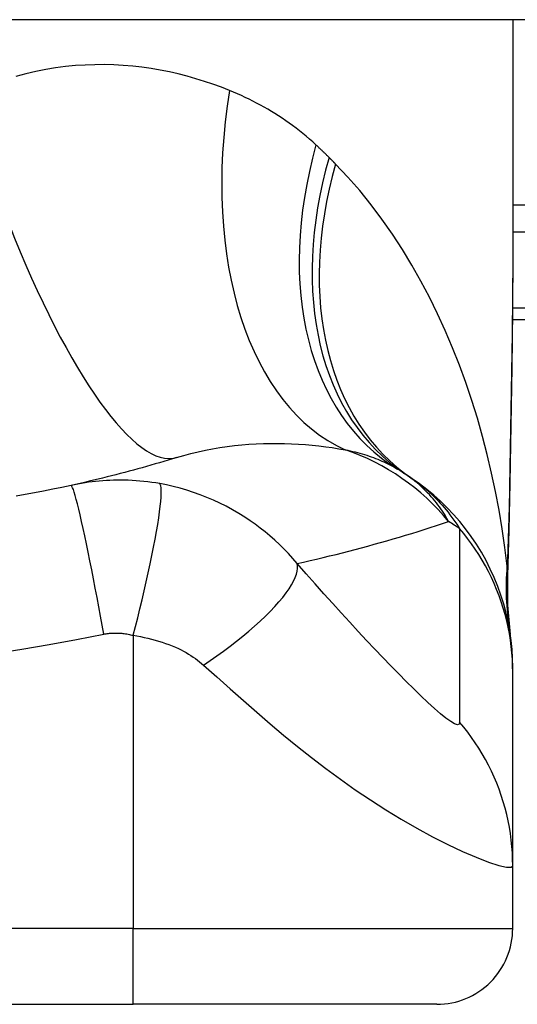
# Model space of a CAD drawing. Header units: inches. Extents: x 20 to 683, y 61 to 320.
# Tile 145 of 204: x 24.726 to 24.984, y 318.877 to 319.388. Entities that reach past the tile are written whole.
import ezdxf

# ---------------------------------------------------------------- set-up
doc = ezdxf.new("R2010")
doc.units = ezdxf.units.IN
doc.header["$MEASUREMENT"] = 0
doc.layers.add('Visible Edges(ANSI)', color=7, linetype='Continuous', lineweight=25)
doc.layers.add('Visible Tangent Edges(ANSI)', color=7, linetype='Continuous', lineweight=25)

msp = doc.modelspace()

# ---------------------------------------------------------------- linework, layer by layer
at = {"layer": 'Visible Edges(ANSI)'}
for p, q in [((92.05184244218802, 319.3877752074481), (20.44684244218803, 319.3877752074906)), ((24.98170070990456, 319.3877752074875), (24.98170070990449, 319.2658266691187)), ((24.98151299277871, 319.2322752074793), (25.34784244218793, 319.2322752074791)), ((24.98170071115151, 319.0492261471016), (24.98170071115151, 319.051647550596)), ((24.98170071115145, 318.9488004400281), (24.98170071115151, 319.0492261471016)), ((24.98170070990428, 318.9162633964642), (24.98170070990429, 318.9488004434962)), ((24.41083456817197, 318.8768933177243), (24.78485031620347, 318.8768933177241)), ((24.94233063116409, 318.876893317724), (24.78485031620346, 318.8768933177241))]:
    msp.add_line(p, q, dxfattribs=at)
at = {"layer": 'Visible Edges(ANSI)', "flags": 128}
for points in [[(24.98170071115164, 319.265826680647), (24.98155726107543, 319.2368132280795), (24.98119647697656, 319.2073124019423), (24.98072271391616, 319.1774247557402), (24.98024033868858, 319.1472508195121)], [(24.80734291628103, 319.1605829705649), (24.80513808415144, 319.1599024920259), (24.8029266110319, 319.1592285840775), (24.80070849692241, 319.1585612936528), (24.79848374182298, 319.1579006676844), (24.79625232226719, 319.1572466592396), (24.79401426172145, 319.156599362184), (24.79176953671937, 319.1559587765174), (24.78951817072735, 319.1553249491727), (24.78726011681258, 319.1546978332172), (24.78499542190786, 319.1540775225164), (24.7827240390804, 319.1534640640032), (24.7804459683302, 319.1528573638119), (24.77816120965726, 319.1522576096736), (24.77586973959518, 319.1516647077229), (24.77357158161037, 319.1510787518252), (24.77126668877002, 319.1504997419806), (24.76895508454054, 319.149927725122), (24.76663674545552, 319.1493627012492), (24.76431164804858, 319.1488047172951), (24.7619798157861, 319.1482538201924), (24.7596412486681, 319.1477100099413), (24.75729589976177, 319.1471733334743), (24.75494376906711, 319.1466437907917), (24.75258488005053, 319.1461214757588)], [(24.98170071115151, 319.051647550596), (24.98160935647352, 319.0562920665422), (24.98133210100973, 319.0609715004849), (24.98086476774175, 319.065674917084), (24.98020396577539, 319.0703910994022), (24.97934719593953, 319.0751083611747), (24.97829288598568, 319.0798145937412), (24.97704047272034, 319.0844975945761), (24.97559034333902, 319.0891449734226), (24.97394396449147, 319.0937442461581), (24.9721038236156, 319.0982831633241), (24.97007341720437, 319.1027494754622), (24.96785728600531, 319.1071314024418), (24.96546094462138, 319.1114173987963), (24.96289079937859, 319.1155965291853), (24.96015419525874, 319.1196583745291), (24.95725925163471, 319.1235932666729), (24.95421479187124, 319.1273922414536), (24.95103034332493, 319.1310471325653), (24.9477159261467, 319.1345507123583), (24.94428205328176, 319.1378965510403), (24.94073956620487, 319.1410793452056), (24.93709957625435, 319.144094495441), (24.93337332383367, 319.1469385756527), (24.9295721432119, 319.149609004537)], [(24.75258488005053, 319.1461214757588), (24.74785809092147, 319.1451008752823), (24.74312698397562, 319.1441140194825), (24.73838036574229, 319.1431584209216), (24.7336250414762, 319.1422354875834), (24.7288613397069, 319.1413450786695), (24.72408961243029, 319.1404872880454)], [(24.98024033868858, 319.1472508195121), (24.97973954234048, 319.1229459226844), (24.97889871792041, 319.0991470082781)], [(24.97889871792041, 319.0991470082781), (24.9789470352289, 319.0839711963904), (24.98044099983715, 319.068851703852)]]:
    msp.add_lwpolyline(points, dxfattribs=at)
at = {"layer": 'Visible Edges(ANSI)'}
for centre, radius, start, end in [((24.86054366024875, 319.053682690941), 0.1181102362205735, 56.47918401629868, 58.69993221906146), ((24.59784244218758, 318.6570975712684), 0.59381149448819, 56.03787205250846, 56.47918401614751), ((24.94233063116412, 318.9162633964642), 0.0393700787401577, 269.9999999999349, 0)]:
    msp.add_arc(centre, radius, start, end, dxfattribs=at)
at = {"layer": 'Visible Tangent Edges(ANSI)'}
for p, q in [((25.53893598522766, 319.2916101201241), (24.9817007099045, 319.2916101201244)), ((24.98170070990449, 319.2776906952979), (25.53893598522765, 319.2776906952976)), ((25.34784244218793, 319.2380408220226), (24.98156837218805, 319.2380408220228)), ((24.78485031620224, 319.0683426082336), (24.78485031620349, 318.9162633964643)), ((24.78485031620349, 318.9162633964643), (24.410834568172, 318.9162633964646)), ((24.78485031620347, 318.8768933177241), (24.78485031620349, 318.9162633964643)), ((24.78485031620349, 318.9162633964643), (24.98170070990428, 318.9162633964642))]:
    msp.add_line(p, q, dxfattribs=at)
at = {"layer": 'Visible Tangent Edges(ANSI)', "flags": 128}
for points in [[(24.83485616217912, 319.3510118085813), (24.83056481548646, 319.352689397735), (24.82621081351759, 319.3542746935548), (24.82179638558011, 319.3557631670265), (24.81732376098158, 319.3571502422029), (24.8127951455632, 319.3584313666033), (24.80821281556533, 319.3596019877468), (24.80357897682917, 319.3606575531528), (24.79889583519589, 319.3615935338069), (24.79416564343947, 319.3624053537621), (24.78939063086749, 319.3630884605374), (24.78457255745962, 319.3636391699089), (24.77971254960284, 319.3640537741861), (24.77481178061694, 319.3643277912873), (24.7698714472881, 319.3644567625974), (24.76489272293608, 319.3644362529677), (24.75987680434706, 319.3642618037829), (24.75482486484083, 319.3639289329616), (24.74973810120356, 319.363433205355), (24.74461768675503, 319.3627701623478), (24.73947030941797, 319.3619353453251), (24.73430488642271, 319.3609255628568), (24.72912714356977, 319.3597381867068), (24.72394285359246, 319.3583705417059)], [(24.87965353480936, 319.3228033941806), (24.87797521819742, 319.324323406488), (24.87627909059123, 319.3258125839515), (24.87456536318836, 319.3272709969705), (24.87283427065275, 319.3286987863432), (24.87108597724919, 319.3300960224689), (24.86932074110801, 319.3314628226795), (24.86753870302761, 319.332799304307), (24.86574014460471, 319.334105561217), (24.86392525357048, 319.3353816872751), (24.86209449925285, 319.3366276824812), (24.86024804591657, 319.3378437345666), (24.85838594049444, 319.3390300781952), (24.85650827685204, 319.3401868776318), (24.85461512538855, 319.3413143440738), (24.85270657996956, 319.3424127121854), (24.85078273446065, 319.3434821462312), (24.84884358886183, 319.3445229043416), (24.84688916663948, 319.3455351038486), (24.84491974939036, 319.3465188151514), (24.84293557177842, 319.3474740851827), (24.84093686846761, 319.3484009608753), (24.83892389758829, 319.3492995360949), (24.83689689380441, 319.350169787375), (24.83485616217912, 319.3510118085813)], [(24.88646561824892, 319.3162607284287), (24.8861869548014, 319.3165394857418), (24.88590784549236, 319.3168177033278), (24.88562829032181, 319.3170954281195), (24.88534826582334, 319.3173726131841), (24.88506781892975, 319.3176492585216), (24.88478690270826, 319.3179254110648), (24.88450554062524, 319.3182010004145), (24.88422373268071, 319.3184760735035), (24.88394145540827, 319.3187506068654), (24.8836587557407, 319.3190246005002), (24.88337558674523, 319.3192980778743), (24.88309197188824, 319.3195709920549), (24.88280788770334, 319.3198433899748), (24.88252338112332, 319.3201152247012), (24.88223842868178, 319.3203865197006), (24.88195300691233, 319.3206572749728), (24.88166713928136, 319.3209274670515), (24.88138082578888, 319.3211971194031), (24.88109406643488, 319.3214662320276), (24.88080686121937, 319.3217347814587), (24.88051921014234, 319.3220027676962), (24.8802310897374, 319.3222701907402), (24.87994254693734, 319.3225370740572), (24.87965353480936, 319.3228033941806)], [(24.88981307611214, 319.3128780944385), (24.88967462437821, 319.3130191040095), (24.8895361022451, 319.3131600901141), (24.8893974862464, 319.3133010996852), (24.88925879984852, 319.3134420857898), (24.88911999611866, 319.3135830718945), (24.88898109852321, 319.3137240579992), (24.88884213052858, 319.3138650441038), (24.88870304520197, 319.314006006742), (24.88856388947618, 319.3141469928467), (24.8884246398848, 319.3142879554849), (24.88828529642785, 319.3144288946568), (24.8881458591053, 319.314569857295), (24.88800635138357, 319.314710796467), (24.88786672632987, 319.3148517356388), (24.88772703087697, 319.3149926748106), (24.8875872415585, 319.3151335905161), (24.88744733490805, 319.3152745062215), (24.88730735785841, 319.315415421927), (24.88716731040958, 319.3155563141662), (24.88702714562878, 319.3156972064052), (24.88688688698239, 319.3158380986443), (24.88674655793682, 319.3159789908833), (24.88660613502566, 319.316119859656), (24.88646561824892, 319.3162607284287)], [(24.9787808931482, 319.1042112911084), (24.97758848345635, 319.113936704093), (24.97618811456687, 319.1236429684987), (24.97457853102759, 319.133320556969), (24.97275844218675, 319.1429600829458), (24.970726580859, 319.152552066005), (24.96848169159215, 319.1620871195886), (24.96602247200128, 319.1715557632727), (24.96334767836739, 319.1809485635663), (24.9604562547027, 319.1902558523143), (24.9573482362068, 319.1994665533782), (24.9540220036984, 319.2085710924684), (24.95047562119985, 319.217560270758), (24.94670714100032, 319.2264248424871), (24.94271463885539, 319.2351556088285), (24.9384961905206, 319.2437432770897), (24.93404983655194, 319.2521786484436), (24.92937025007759, 319.2604568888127), (24.92444913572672, 319.2685732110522), (24.91928563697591, 319.2765102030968), (24.91387912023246, 319.2842501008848), (24.90822895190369, 319.2917751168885), (24.90233468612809, 319.2990672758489), (24.89619614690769, 319.3061078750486), (24.88981307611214, 319.3128780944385)], [(24.98170074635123, 319.265826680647), (24.98169551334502, 319.2610535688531), (24.98168038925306, 319.2562656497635), (24.98165605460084, 319.2514631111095), (24.98162315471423, 319.2466462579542), (24.98158233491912, 319.2418153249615), (24.98153421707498, 319.2369706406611), (24.98147944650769, 319.2321124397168), (24.98141864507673, 319.2272410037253), (24.98135246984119, 319.2223566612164), (24.98128154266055, 319.2174600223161), (24.98120639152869, 319.2125517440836), (24.98112757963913, 319.2076322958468), (24.98104559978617, 319.2027020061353), (24.9809610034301, 319.1977612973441), (24.98087431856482, 319.1928105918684), (24.98078607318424, 319.1878502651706), (24.98069678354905, 319.1828805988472), (24.98060690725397, 319.1779013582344), (24.98051686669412, 319.1729126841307), (24.98042706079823, 319.1679148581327), (24.98033788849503, 319.1629082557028), (24.98024977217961, 319.157893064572), (24.98016311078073, 319.1528696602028), (24.9800783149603, 319.1478382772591)], [(24.80734291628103, 319.1605829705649), (24.81103277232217, 319.1616778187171), (24.81475146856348, 319.1626805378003), (24.81849405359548, 319.1635915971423), (24.82225543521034, 319.1644113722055), (24.82603005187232, 319.1651409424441), (24.82981234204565, 319.1657817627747), (24.83359672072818, 319.1663352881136), (24.8373774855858, 319.1668028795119), (24.84114541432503, 319.1671865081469), (24.84489654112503, 319.167488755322), (24.84862964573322, 319.1677122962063), (24.85234350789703, 319.1678597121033), (24.85603686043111, 319.167933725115), (24.85970845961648, 319.1679369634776), (24.86335710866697, 319.1678721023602), (24.86698158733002, 319.1677416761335), (24.87058048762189, 319.1675477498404), (24.87415139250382, 319.1672928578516), (24.87769190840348, 319.1669796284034), (24.88119950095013, 319.1666106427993), (24.88467177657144, 319.1661885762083), (24.88810624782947, 319.1657160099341), (24.89150045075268, 319.1651955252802), (24.89485196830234, 319.1646297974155)], [(24.89485196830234, 319.1646297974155), (24.89615163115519, 319.164361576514), (24.89743683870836, 319.1640804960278), (24.89870737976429, 319.1637866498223), (24.89996310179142, 319.1634799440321), (24.90120386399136, 319.1631604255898), (24.90242956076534, 319.1628279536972), (24.90364007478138, 319.1624826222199), (24.9048352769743, 319.1621243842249), (24.9060151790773, 319.1617531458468), (24.90717987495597, 319.1613688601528), (24.90832938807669, 319.1609715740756), (24.90946377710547, 319.1605610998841), (24.91058307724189, 319.160137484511), (24.91168734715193, 319.1597006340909), (24.9127766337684, 319.1592505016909), (24.91385093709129, 319.1587870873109), (24.91491012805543, 319.1583103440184), (24.9159542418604, 319.1578204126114), (24.91698329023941, 319.1573171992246), (24.91799734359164, 319.1568007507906), (24.9189964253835, 319.1562710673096), (24.91998058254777, 319.155728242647), (24.92094986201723, 319.1551721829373), (24.9219042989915, 319.1546029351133)], [(24.79858945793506, 319.1470467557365), (24.79651432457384, 319.1473960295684), (24.79444740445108, 319.1477064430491), (24.79240383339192, 319.1479773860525), (24.790379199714, 319.1482101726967), (24.78836071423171, 319.1484064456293), (24.7863355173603, 319.1485678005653), (24.78429678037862, 319.1486955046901), (24.78230483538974, 319.1487867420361), (24.78036080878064, 319.1488428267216), (24.77844200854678, 319.1488667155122), (24.7765371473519, 319.1488599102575), (24.77464871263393, 319.1488228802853), (24.77277891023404, 319.1487564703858), (24.77091987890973, 319.1486610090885), (24.76906002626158, 319.1485360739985), (24.76720230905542, 319.1483818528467), (24.76535144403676, 319.1481987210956), (24.76350747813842, 319.1479870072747), (24.76166984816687, 319.1477466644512), (24.7598387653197, 319.147477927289), (24.75801444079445, 319.1471808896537), (24.75619717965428, 319.1468556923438), (24.75438745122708, 319.1465025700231), (24.75258488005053, 319.1461214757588)], [(24.94846326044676, 319.1273537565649), (24.9478566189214, 319.1284577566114), (24.94722613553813, 319.1295580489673), (24.94657108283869, 319.1306543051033), (24.94589076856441, 319.1317461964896), (24.94518448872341, 319.1328334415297), (24.94445150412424, 319.1339157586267), (24.94369113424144, 319.1349928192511), (24.94290266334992, 319.1360643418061), (24.94208537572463, 319.1371299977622), (24.9412385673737, 319.1381895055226), (24.94036152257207, 319.139242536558), (24.93945354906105, 319.1402888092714), (24.9385139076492, 319.141328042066), (24.93754191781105, 319.1423598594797), (24.93653659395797, 319.1433839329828), (24.93549661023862, 319.1443996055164), (24.93442062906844, 319.145406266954), (24.9333073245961, 319.1464033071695), (24.93215535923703, 319.1473901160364), (24.93096339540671, 319.1483660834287), (24.92973009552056, 319.1493305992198), (24.92845412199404, 319.1502831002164), (24.92713414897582, 319.1512229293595), (24.92576885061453, 319.1521494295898)], [(24.9295721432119, 319.149609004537), (24.93062969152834, 319.1488830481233), (24.93168363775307, 319.1481319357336), (24.93273401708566, 319.1473551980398), (24.93378088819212, 319.146552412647), (24.93482427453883, 319.1457230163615), (24.93586423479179, 319.1448665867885), (24.93690080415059, 319.1439826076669), (24.93793447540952, 319.1430703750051), (24.93896604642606, 319.1421286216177), (24.93999544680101, 319.1411563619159), (24.94102261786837, 319.1401526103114), (24.94204748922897, 319.1391164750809), (24.94306997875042, 319.1380469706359), (24.94409001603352, 319.136943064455), (24.9451075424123, 319.1358039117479), (24.94612246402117, 319.1346284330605), (24.94713473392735, 319.1334157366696), (24.94814424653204, 319.1321648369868), (24.94915093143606, 319.130874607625), (24.95015451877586, 319.1295434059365), (24.95115469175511, 319.1281697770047), (24.95215113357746, 319.1267521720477), (24.95314355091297, 319.1252891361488), (24.95413160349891, 319.1237792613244)], [(24.76951891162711, 319.069005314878), (24.76869688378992, 319.0736387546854), (24.76784688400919, 319.0783604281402), (24.76697252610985, 319.0831455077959), (24.76607808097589, 319.0879662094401), (24.76516845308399, 319.0927918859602), (24.76424911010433, 319.0975896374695), (24.76332603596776, 319.1023248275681), (24.7624055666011, 319.1069617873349), (24.76149427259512, 319.1114644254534), (24.76059893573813, 319.1157973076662), (24.75972622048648, 319.1199263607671), (24.75888262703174, 319.1238198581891), (24.75807430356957, 319.127449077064), (24.75730688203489, 319.1307890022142), (24.75658538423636, 319.1338190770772), (24.75591405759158, 319.1365234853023), (24.75529637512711, 319.1388912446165), (24.75473489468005, 319.1409165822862), (24.75423135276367, 319.1425984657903), (24.75378657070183, 319.1439406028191), (24.75340059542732, 319.1449508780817), (24.75307267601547, 319.1456408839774), (24.75280142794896, 319.1460253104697), (24.75258488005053, 319.1461214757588)], [(24.78485030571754, 319.0683426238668), (24.7860113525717, 319.0728379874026), (24.78717038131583, 319.0774221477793), (24.78832014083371, 319.0820724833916), (24.7894528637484, 319.0867638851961), (24.79056040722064, 319.0914686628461), (24.79163439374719, 319.0961571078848), (24.79266639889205, 319.1007978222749), (24.79364809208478, 319.105358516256), (24.7945714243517, 319.10980643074), (24.79542883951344, 319.1141091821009), (24.79621350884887, 319.1182354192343), (24.79691940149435, 319.12215571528), (24.79754154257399, 319.1258430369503), (24.79807603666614, 319.1292735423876), (24.79852020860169, 319.1324269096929), (24.79887260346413, 319.1352869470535), (24.79913303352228, 319.1378416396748), (24.79930246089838, 319.1400833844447), (24.79938304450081, 319.1420088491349), (24.79937785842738, 319.1436188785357), (24.79929091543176, 319.1449181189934), (24.79912693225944, 319.145914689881), (24.79889118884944, 319.146619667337), (24.79858945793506, 319.1470467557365)], [(24.86983355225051, 319.1056162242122), (24.86760870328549, 319.1082184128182), (24.86533457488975, 319.1107292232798), (24.86301334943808, 319.1131509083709), (24.86064645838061, 319.115485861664), (24.8582346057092, 319.1177366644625), (24.85577842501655, 319.1199057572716), (24.85327815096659, 319.121995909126), (24.85073110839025, 319.1240100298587), (24.84813412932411, 319.1259511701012), (24.84548404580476, 319.1278223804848), (24.8427262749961, 319.1296597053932), (24.8396824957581, 319.1315649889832), (24.83639262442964, 319.1334867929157), (24.83308764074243, 319.1352797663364), (24.82979422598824, 319.1369362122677), (24.82645249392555, 319.1384902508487), (24.82305852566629, 319.139943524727), (24.81963008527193, 319.1412882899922), (24.81617266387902, 319.14252346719), (24.81268518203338, 319.1436501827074), (24.80917510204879, 319.1446667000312), (24.80565127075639, 319.1455717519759), (24.80212161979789, 319.1463647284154), (24.79858945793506, 319.1470467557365)], [(24.9800783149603, 319.1478382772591), (24.98004674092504, 319.1459879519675), (24.98001353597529, 319.1441400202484), (24.97997866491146, 319.1422944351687), (24.97994210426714, 319.1404512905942), (24.97990379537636, 319.1386106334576), (24.9798637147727, 319.1367725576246), (24.97982180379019, 319.1349370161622), (24.97977801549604, 319.1331041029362), (24.97973230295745, 319.1312739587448), (24.97968463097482, 319.1294465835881), (24.97963495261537, 319.1276222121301), (24.97958319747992, 319.1258008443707), (24.97952933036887, 319.1239825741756), (24.97947329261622, 319.1221675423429), (24.97941502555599, 319.1203557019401), (24.97935448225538, 319.1185472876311), (24.97929159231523, 319.1167422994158), (24.97922632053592, 319.1149408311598), (24.97915858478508, 319.1131430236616), (24.97908832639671, 319.1113489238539), (24.97901549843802, 319.1095585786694), (24.97894003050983, 319.1077721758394), (24.97886185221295, 319.1059897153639), (24.9787808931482, 319.1042112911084)], [(24.98024033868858, 319.1472508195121), (24.98024039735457, 319.1472756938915), (24.98023984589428, 319.147300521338), (24.98023868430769, 319.1473253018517), (24.98023691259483, 319.1473500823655), (24.98023454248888, 319.1473748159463), (24.98023156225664, 319.1473995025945), (24.98022798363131, 319.1474241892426), (24.98022381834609, 319.147448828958), (24.98021904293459, 319.1474734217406), (24.9802136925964, 319.1474980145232), (24.98020774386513, 319.1475225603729), (24.98020120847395, 319.1475470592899), (24.98019409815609, 319.1475715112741), (24.98018640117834, 319.1475959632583), (24.98017814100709, 319.1476203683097), (24.98016929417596, 319.1476447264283), (24.98015988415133, 319.1476690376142), (24.98014991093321, 319.1476933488), (24.9801393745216, 319.1477175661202), (24.98012827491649, 319.1477417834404), (24.98011661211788, 319.1477659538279), (24.98010439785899, 319.1477901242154), (24.98009163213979, 319.1478142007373), (24.9800783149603, 319.1478382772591)], [(24.86983355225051, 319.1056162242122), (24.87322864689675, 319.1063756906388), (24.87661315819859, 319.1071482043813), (24.87998715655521, 319.1079336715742), (24.8833506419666, 319.1087320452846), (24.88670363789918, 319.1095433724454), (24.89004621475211, 319.1103675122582), (24.8933783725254, 319.111204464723), (24.89670018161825, 319.1120541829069), (24.90001164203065, 319.1129166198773), (24.90331280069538, 319.1137917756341), (24.90660368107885, 319.114679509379), (24.90988434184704, 319.1155798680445), (24.91315479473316, 319.1164927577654), (24.91641508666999, 319.1174181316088), (24.91966521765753, 319.1183559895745), (24.92290523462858, 319.1193063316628), (24.92613513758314, 319.1202690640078), (24.92935496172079, 319.1212441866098), (24.93256471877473, 319.1222316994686), (24.93576442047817, 319.1232315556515), (24.9389541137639, 319.1242437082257), (24.94213381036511, 319.1252681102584), (24.94530351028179, 319.1263048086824), (24.94846326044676, 319.1273537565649)], [(24.95413160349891, 319.1237792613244), (24.95413160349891, 319.1195794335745), (24.9541316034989, 319.1153803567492), (24.9541316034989, 319.1111982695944), (24.95413160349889, 319.1070167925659), (24.95413160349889, 319.1028310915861), (24.95413160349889, 319.0986443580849), (24.95413160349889, 319.0944585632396), (24.95413160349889, 319.0902733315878), (24.95413160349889, 319.0860878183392), (24.95413160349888, 319.0819021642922), (24.95413160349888, 319.077716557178), (24.95413160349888, 319.0735309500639), (24.95413160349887, 319.0693453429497), (24.95413160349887, 319.0651597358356), (24.95413160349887, 319.0609742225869), (24.95413160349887, 319.0567888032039), (24.95413160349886, 319.0526029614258), (24.95413160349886, 319.0484167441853), (24.95413160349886, 319.0442315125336), (24.95413160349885, 319.0400464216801), (24.95413160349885, 319.035856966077), (24.95413160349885, 319.0316624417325), (24.95411619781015, 319.0274934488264), (24.95416395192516, 319.0232661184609)], [(24.98170071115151, 319.0492261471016), (24.98165261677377, 319.0525389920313), (24.9815074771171, 319.0558645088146), (24.98126420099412, 319.0591985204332), (24.98092188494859, 319.0625369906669), (24.98047990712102, 319.065875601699), (24.9799378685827, 319.069210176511), (24.97929562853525, 319.0725363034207), (24.97855331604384, 319.0758496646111), (24.97771129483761, 319.0791459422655), (24.97677021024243, 319.0824207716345), (24.97573094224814, 319.0856698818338), (24.97459466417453, 319.0888890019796), (24.97336277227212, 319.0920739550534), (24.9720369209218, 319.0952206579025), (24.97061899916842, 319.0983251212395), (24.96911113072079, 319.1013834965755), (24.96751566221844, 319.1043920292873), (24.96583513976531, 319.1073471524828), (24.96407230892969, 319.110245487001), (24.96223010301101, 319.1130838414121), (24.9603116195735, 319.1158590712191), (24.95832009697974, 319.11856845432), (24.95625892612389, 319.1212093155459), (24.95413160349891, 319.1237792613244)], [(24.82131342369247, 319.0529341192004), (24.82479536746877, 319.0552893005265), (24.82826367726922, 319.0577096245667), (24.83170143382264, 319.060187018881), (24.83509099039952, 319.0627122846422), (24.83841413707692, 319.0652752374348), (24.8416523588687, 319.0678649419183), (24.84478714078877, 319.0704694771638), (24.84780024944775, 319.0730764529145), (24.85067403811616, 319.0756730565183), (24.85339179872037, 319.0782460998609), (24.85593804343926, 319.0807825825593), (24.8582987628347, 319.0832695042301), (24.86046175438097, 319.0856943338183), (24.86241676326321, 319.0880452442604), (24.86415559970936, 319.0903110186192), (24.86567242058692, 319.0924816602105), (24.86696358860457, 319.0945481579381), (24.86802774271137, 319.0965027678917), (24.86886582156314, 319.0983390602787), (24.86948075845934, 319.1000519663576), (24.86987755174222, 319.101637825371), (24.87006286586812, 319.1030942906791), (24.87004500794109, 319.1044203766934), (24.86983355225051, 319.1056162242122)], [(24.95416395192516, 319.0232661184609), (24.95391328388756, 319.0222231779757), (24.95303917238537, 319.0219355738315), (24.95156689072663, 319.0224005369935), (24.94954934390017, 319.0235704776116), (24.94706974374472, 319.0253625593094), (24.94421540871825, 319.0276781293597), (24.94106085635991, 319.030426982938), (24.93766801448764, 319.0335308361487), (24.93408923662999, 319.0369219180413), (24.93035969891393, 319.0405519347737), (24.92650774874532, 319.0443810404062), (24.92255183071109, 319.0483821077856), (24.91850728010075, 319.0525325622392), (24.91438399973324, 319.0568174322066), (24.91018995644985, 319.0612244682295), (24.90592985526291, 319.0657463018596), (24.90160627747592, 319.0703788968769), (24.89722343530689, 319.0751165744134), (24.89278931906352, 319.0799505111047), (24.88831110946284, 319.0848728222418), (24.88378134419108, 319.08989284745), (24.87918354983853, 319.0950315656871), (24.87450930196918, 319.1003012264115), (24.86983355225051, 319.1056162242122)], [(24.97887793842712, 319.1012355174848), (24.9788737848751, 319.1013027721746), (24.97886965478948, 319.1013754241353), (24.97886554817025, 319.1014534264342), (24.97886146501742, 319.1015367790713), (24.97885739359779, 319.1016253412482), (24.97885333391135, 319.1017190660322), (24.97884930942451, 319.1018178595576), (24.97884528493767, 319.1019217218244), (24.97884127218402, 319.1020305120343), (24.97883727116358, 319.1021441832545), (24.97883328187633, 319.1022626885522), (24.97882929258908, 319.1023859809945), (24.97882530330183, 319.1025139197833), (24.97882132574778, 319.1026465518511), (24.97881733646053, 319.1027836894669), (24.97881333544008, 319.1029253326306), (24.97880933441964, 319.1030714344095), (24.97880532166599, 319.1032218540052), (24.97880129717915, 319.1033765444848), (24.97879724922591, 319.1035354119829), (24.97879318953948, 319.1036984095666), (24.97878911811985, 319.1038654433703), (24.97878501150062, 319.1040364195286), (24.9787808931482, 319.1042112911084)], [(24.9788982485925, 319.0991469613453), (24.97890195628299, 319.0992343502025), (24.97890527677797, 319.0993217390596), (24.97890818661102, 319.0994090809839), (24.97891070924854, 319.0994963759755), (24.97891283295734, 319.0995836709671), (24.97891456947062, 319.0996709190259), (24.97891589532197, 319.0997581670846), (24.97891683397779, 319.0998453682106), (24.97891737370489, 319.0999325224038), (24.97891751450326, 319.100019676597), (24.97891725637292, 319.1001067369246), (24.97891661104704, 319.1001937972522), (24.97891556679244, 319.1002808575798), (24.97891412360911, 319.1003678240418), (24.97891228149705, 319.1004547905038), (24.97891005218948, 319.100541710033), (24.97890742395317, 319.1006285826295), (24.97890439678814, 319.1007154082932), (24.97890098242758, 319.100802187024), (24.9788971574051, 319.1008889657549), (24.97889294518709, 319.1009756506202), (24.97888834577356, 319.1010623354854), (24.9788833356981, 319.1011489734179), (24.97887793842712, 319.1012355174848)], [(24.45446591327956, 319.0635604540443), (24.46867242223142, 319.06112576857), (24.48292102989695, 319.0589512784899), (24.4972062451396, 319.0570357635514), (24.51152389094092, 319.0553779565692), (24.52586899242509, 319.0539768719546), (24.54023662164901, 319.0528317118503), (24.55462231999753, 319.0519416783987), (24.56902158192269, 319.0513063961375), (24.58342976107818, 319.0509253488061), (24.59784244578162, 319.0507983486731), (24.61225513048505, 319.0509253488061), (24.62666330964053, 319.0513063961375), (24.6410625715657, 319.0519416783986), (24.65544826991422, 319.0528317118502), (24.66981589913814, 319.0539768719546), (24.68416100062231, 319.0553779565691), (24.69847864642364, 319.0570357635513), (24.7127637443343, 319.0589512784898), (24.72701197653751, 319.0611256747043), (24.74121869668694, 319.0635604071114), (24.75537733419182, 319.0662565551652), (24.76951891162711, 319.069005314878)], [(24.76951891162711, 319.069005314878), (24.770131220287, 319.0691075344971), (24.77074550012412, 319.0691988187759), (24.77136177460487, 319.06927926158), (24.77197983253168, 319.0693488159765), (24.77259950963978, 319.0694073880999), (24.77322061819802, 319.0694549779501), (24.7738430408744, 319.0694915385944), (24.77446687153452, 319.0695171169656), (24.7750920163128, 319.0695316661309), (24.77571685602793, 319.0695350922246), (24.77634031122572, 319.0695273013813), (24.77696618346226, 319.0695084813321), (24.77759696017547, 319.0694786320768), (24.77823184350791, 319.0694375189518), (24.77886991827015, 319.0693849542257), (24.7795148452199, 319.0693205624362), (24.78017396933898, 319.0692434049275), (24.78084679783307, 319.0691531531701), (24.78151338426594, 319.069050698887), (24.78217588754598, 319.0689357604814), (24.78283846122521, 319.0688078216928), (24.78350521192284, 319.068666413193), (24.78417752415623, 319.0685112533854), (24.78485030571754, 319.0683426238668)], [(24.78485030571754, 319.0683426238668), (24.78677316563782, 319.0680250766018), (24.7886881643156, 319.0676697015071), (24.79059311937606, 319.0672765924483), (24.79248326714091, 319.0668463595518), (24.79435344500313, 319.0663798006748), (24.79619919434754, 319.0658780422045), (24.7980207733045, 319.0653410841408), (24.79981489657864, 319.0647698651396), (24.80157161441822, 319.0641672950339), (24.80329285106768, 319.0635333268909), (24.80501073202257, 319.062857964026), (24.80671044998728, 319.0621443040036), (24.8082672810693, 319.0614374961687), (24.80966026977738, 319.0607533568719), (24.81098569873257, 319.0600609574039), (24.81227294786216, 319.0593495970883), (24.81352358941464, 319.0586189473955), (24.81473921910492, 319.0578684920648), (24.81592122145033, 319.0570978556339), (24.81706936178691, 319.0563067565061), (24.81818326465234, 319.0554950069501), (24.8192625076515, 319.0546623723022), (24.82030626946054, 319.0538087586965), (24.82131342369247, 319.0529341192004)], [(24.82131342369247, 319.0529341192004), (24.82818600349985, 319.0467908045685), (24.83511318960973, 319.0406194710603), (24.84199611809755, 319.0345146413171), (24.84887946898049, 319.0284732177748), (24.85582263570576, 319.0224833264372), (24.8628663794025, 319.0165446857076), (24.87002365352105, 319.010674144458), (24.87730368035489, 319.0048897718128), (24.8847176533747, 318.9992062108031), (24.89227899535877, 318.9936365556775), (24.89999211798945, 318.9881973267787), (24.90784926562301, 318.9829098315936), (24.91583516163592, 318.9777980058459), (24.92391331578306, 318.972893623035), (24.93203406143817, 318.9682328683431), (24.94011307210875, 318.9638645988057), (24.94804205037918, 318.9598462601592), (24.95565691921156, 318.95625463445), (24.96275976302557, 318.9531770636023), (24.96910714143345, 318.9507129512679), (24.97441573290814, 318.9489698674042), (24.97840534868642, 318.948039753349), (24.98087399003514, 318.9479793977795), (24.98170071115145, 318.9488004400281)], [(24.98170071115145, 318.9488004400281), (24.9816526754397, 318.9521165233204), (24.981507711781, 318.9554446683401), (24.98126470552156, 318.9587807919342), (24.98092278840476, 318.9621207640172), (24.98048131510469, 318.9654604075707), (24.97993988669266, 318.9687953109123), (24.97929838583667, 318.9721212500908), (24.9785569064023, 318.975433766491), (24.97771583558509, 318.9787285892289), (24.97677581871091, 318.9820014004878), (24.97573773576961, 318.9852477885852), (24.97460274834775, 318.9884635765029), (24.97337225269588, 318.9916445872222), (24.97204791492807, 318.9947866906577), (24.97063162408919, 318.9978859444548), (24.96912550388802, 319.0009384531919), (24.96753187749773, 319.0039405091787), (24.96585332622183, 319.0068885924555), (24.96409257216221, 319.0097792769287), (24.96225256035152, 319.0126093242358), (24.96033637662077, 319.0153757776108), (24.95834727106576, 319.0180757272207), (24.95628863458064, 319.0207066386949), (24.95416395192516, 319.0232661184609)]]:
    msp.add_lwpolyline(points, dxfattribs=at)
at = {"layer": 'Visible Tangent Edges(ANSI)'}
msp.add_arc((24.71856395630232, 318.7565017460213), 0.4363311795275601, 57.32434627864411, 58.20431596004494, dxfattribs=at)
for centre, major_axis, ratio, start_param, end_param in [((24.95640167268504, 319.3510118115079), (-0.0508294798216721, -0.1901747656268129), 0.6042411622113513, 4.872506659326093, 6.18773570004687), ((25.02417204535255, 319.3228033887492), (-0.1022677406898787, -0.1682004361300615), 0.6786015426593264, 5.103707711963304, 6.283185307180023), ((25.03447748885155, 319.316260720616), (-0.1087086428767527, -0.1641112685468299), 0.6890586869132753, 5.140583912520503, 6.28318530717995), ((25.03954158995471, 319.3128780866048), (-0.1099694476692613, -0.1632690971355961), 0.6969087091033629, 5.151259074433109, 6.283185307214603), ((24.74895352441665, 319.3485743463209), (0.0583894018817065, -0.1879913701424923), 0.2492511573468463, 4.997806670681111, 6.283185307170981), ((24.85792212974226, 319.0528006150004), (0.0374595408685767, -0.1120125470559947), 0.992002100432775, 1.934246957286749, 2.496048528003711), ((25.17413394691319, 319.1042112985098), (-0.1940896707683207, -0.0328523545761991), 0.8025726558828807, 6.075329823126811, 6.2831853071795), ((25.17519186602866, 319.0975253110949), (-0.1947508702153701, -0.0286736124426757), 0.9169404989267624, 6.103459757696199, 6.283185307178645)]:
    msp.add_ellipse(centre, major_axis=major_axis, ratio=ratio, start_param=start_param, end_param=end_param, dxfattribs=at)

doc.saveas('drawing.dxf')
